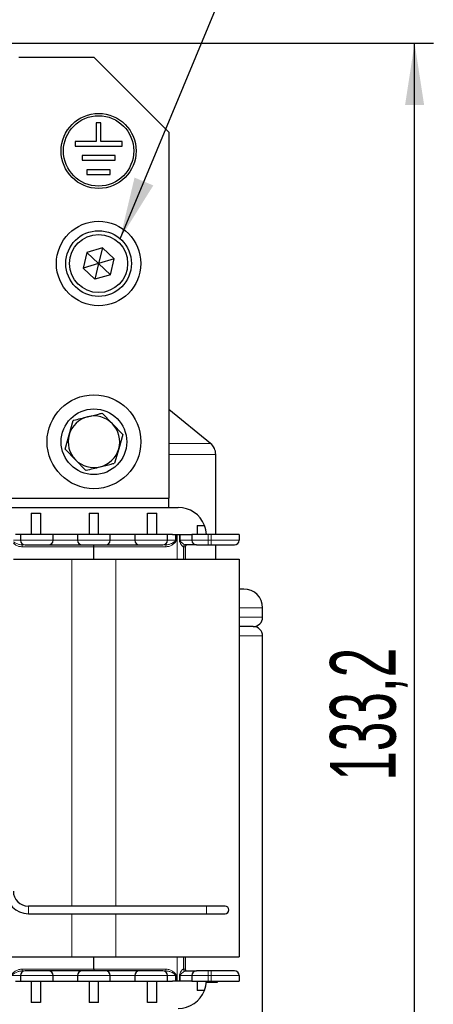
# Model space of a CAD drawing. Header units: millimetres. Extents: x 5 to 418, y 2 to 292.
# Tile 16 of 41: x 116 to 138, y 190 to 243. Entities that reach past the tile are written whole.
import ezdxf

# ---------------------------------------------------------------- set-up
doc = ezdxf.new("R2010")
doc.units = ezdxf.units.MM
doc.layers.add('SLD-0', color=7, linetype='Continuous')
doc.styles.add('SLDTEXTSTYLE0', font='TXT', dxfattribs={"width": 0.605})
doc.dimstyles.new('SLDDIMSTYLE0', dxfattribs={"dimtxt": 3.5, "dimasz": 3.302, "dimexe": 0, "dimexo": 0.0625, "dimgap": 0.875, "dimtad": 1, "dimlfac": 2, "dimrnd": 1e-09, "dimzin": 12, "dimdsep": 46, "dimtxsty": 'SLDTEXTSTYLE0', "dimsah": 1, "dimcen": 0.09, "dimadec": 0, "dimazin": 3, "dimtfac": 1, "dimtofl": 0, "dimtmove": 0, "dimatfit": 3, "dimfxl": 1, "dimfrac": 2, "dimtolj": 1, "dimtzin": 12, "dimarcsym": 0})
doc.dimstyles.new('SLDDIMSTYLE1', dxfattribs={"dimtxt": 0.18, "dimasz": 3.302, "dimexe": 0, "dimexo": 0.0625, "dimgap": 0, "dimtad": 0, "dimtih": 1, "dimtoh": 1, "dimdec": 0, "dimrnd": 1e-09, "dimzin": 0, "dimdsep": 46, "dimtxsty": 'Standard', "dimsah": 1, "dimcen": 0.09, "dimadec": 0, "dimazin": 0, "dimtfac": 3.302, "dimtdec": 0, "dimtofl": 0, "dimtmove": 0, "dimatfit": 3, "dimfxl": 1, "dimfrac": 2, "dimtolj": 1, "dimtzin": 0, "dimarcsym": 0})

# ---------------------------------------------------------------- blocks, each defined once
blk = doc.blocks.new('_D_1')
at = {"layer": 'SLD-0', "color": 7}
for p, q in [((114.137, 241.68), (137.622, 241.68)), ((136.622, 175.08), (136.622, 241.68)), ((128.512, 175.08), (137.622, 175.08))]:
    blk.add_line(p, q, dxfattribs=at)
for points in [[(136.622, 241.68), (136.114, 238.378), (137.13, 238.378)], [(136.622, 175.08), (137.13, 178.382), (136.114, 178.382)]]:
    blk.add_solid(points, dxfattribs=at)
at = {"layer": 'SLD-0', "color": 7, "insert": (132.11, 202.364), "char_height": 3.5, "attachment_point": 1, "rotation": 90, "style": 'SLDTEXTSTYLE0'}
blk.add_mtext('133,2', dxfattribs=at)

msp = doc.modelspace()

# ---------------------------------------------------------------- linework, layer by layer
at = {"color": 7, "linetype": 'Continuous', "lineweight": 25}
for p, q in [((115.512, 240.9298), (119.512, 240.9298)), ((123.512, 236.9298), (119.512, 240.9298)), ((119.887, 237.4298), (119.637, 237.4298)), ((119.637, 237.4298), (119.637, 236.4298)), ((119.887, 236.4298), (119.887, 237.4298)), ((123.512, 236.9298), (123.512, 217.4298)), ((119.637, 236.4298), (118.512, 236.4298)), ((118.512, 236.4298), (118.512, 236.1798)), ((118.512, 236.1798), (121.012, 236.1798)), ((121.012, 236.4298), (119.887, 236.4298)), ((121.012, 236.1798), (121.012, 236.4298)), ((120.637, 235.6798), (118.887, 235.6798)), ((118.887, 235.6798), (118.887, 235.4298)), ((120.637, 235.4298), (120.637, 235.6798)), ((118.887, 235.4298), (120.637, 235.4298)), ((120.387, 234.9298), (119.137, 234.9298)), ((119.137, 234.9298), (119.137, 234.6798)), ((119.137, 234.6798), (120.387, 234.6798)), ((120.387, 234.6798), (120.387, 234.9298)), ((119.1327, 230.5248), (118.9321, 229.6823)), ((119.9627, 230.7723), (119.1327, 230.5248)), ((119.1327, 230.5248), (119.762, 229.9298)), ((119.9627, 230.7723), (119.762, 229.9298)), ((119.9627, 230.7723), (120.5919, 230.1773)), ((119.762, 229.9298), (118.9321, 229.6823)), ((119.762, 229.9298), (119.5614, 229.0873)), ((120.5919, 230.1773), (119.762, 229.9298)), ((119.762, 229.9298), (120.3913, 229.3348)), ((120.3913, 229.3348), (120.5919, 230.1773)), ((119.5614, 229.0873), (118.9321, 229.6823)), ((120.3913, 229.3348), (119.5614, 229.0873)), ((125.7352, 220.3394), (123.512, 222.1476)), ((118.1897, 220.8067), (118.4073, 221.5702)), ((120.4996, 221.3865), (119.9473, 221.9567)), ((121.052, 220.8163), (120.4996, 221.3865)), ((117.9721, 220.0433), (118.1897, 220.8067)), ((121.052, 220.8163), (120.8343, 220.0529)), ((117.9721, 220.0433), (118.5244, 219.4731)), ((120.8343, 220.0529), (120.6167, 219.2894)), ((118.5244, 219.4731), (119.0768, 218.9029)), ((126.012, 215.4798), (126.012, 219.7575)), ((113.437, 217.4298), (123.512, 217.4298)), ((123.512, 216.9298), (123.512, 217.4298)), ((115.0112, 216.9298), (124.0128, 216.9298)), ((116.162, 216.6221), (116.162, 215.4798)), ((116.162, 216.6221), (116.662, 216.6221)), ((116.662, 216.6221), (116.662, 215.4798)), ((119.262, 216.6221), (119.762, 216.6221)), ((119.262, 216.6221), (119.262, 215.4798)), ((119.762, 215.4798), (119.762, 216.6221)), ((122.362, 216.6221), (122.862, 216.6221)), ((122.362, 215.4798), (122.362, 216.6221)), ((122.862, 215.4798), (122.862, 216.6221)), ((125.012, 215.9759), (125.012, 215.4798)), ((125.012, 215.9759), (125.4099, 215.9759)), ((115.587, 215.4798), (115.3203, 215.4798)), ((115.587, 215.4798), (115.587, 215.1798)), ((117.337, 215.4798), (115.587, 215.4798)), ((117.337, 215.1798), (117.337, 215.4798)), ((118.637, 215.4798), (117.337, 215.4798)), ((118.637, 215.4798), (118.637, 215.1798)), ((120.387, 215.4798), (118.637, 215.4798)), ((120.387, 215.1798), (120.387, 215.4798)), ((121.687, 215.4798), (120.387, 215.4798)), ((121.687, 215.4798), (121.687, 215.1798)), ((123.437, 215.4798), (121.687, 215.4798)), ((123.437, 215.1798), (123.437, 215.4798)), ((123.7038, 215.4798), (123.437, 215.4798)), ((123.7038, 215.4798), (124.4703, 215.4798)), ((124.4703, 215.4798), (124.737, 215.4798)), ((124.737, 215.4798), (124.737, 215.1798)), ((125.612, 215.4798), (124.737, 215.4798)), ((125.762, 215.4798), (125.612, 215.4798)), ((127.262, 215.4798), (125.762, 215.4798)), ((127.262, 215.4798), (127.262, 215.1798)), ((119.512, 214.8298), (119.512, 214.9298)), ((119.512, 214.1798), (119.512, 214.8298)), ((124.387, 214.8298), (124.387, 214.1798)), ((125.612, 214.9298), (125.762, 214.9298)), ((126.012, 214.1798), (126.012, 214.9298)), ((115.212, 214.1798), (118.337, 214.1798)), ((118.337, 214.1798), (120.687, 214.1798)), ((120.687, 214.1798), (127.262, 214.1798)), ((127.262, 214.1798), (127.262, 192.9798)), ((127.512, 212.5798), (127.262, 212.5798)), ((128.512, 211.0798), (128.512, 211.5798)), ((128.012, 210.5798), (127.262, 210.5798)), ((128.512, 184.0798), (128.512, 210.0798)), ((125.512, 195.6798), (116.012, 195.6798)), ((116.012, 195.2798), (125.512, 195.2798)), ((126.512, 195.6798), (125.512, 195.6798)), ((125.512, 195.2798), (126.512, 195.2798)), ((111.762, 192.9798), (118.337, 192.9798)), ((118.337, 192.9798), (120.687, 192.9798)), ((119.512, 192.3298), (119.512, 192.9798)), ((120.687, 192.9798), (127.262, 192.9798)), ((124.387, 192.9798), (124.387, 192.3298)), ((119.512, 192.3298), (119.512, 192.2298)), ((125.762, 192.2298), (125.612, 192.2298)), ((115.3203, 191.6798), (115.587, 191.6798)), ((115.587, 191.9798), (115.587, 191.6798)), ((115.587, 191.6798), (117.337, 191.6798)), ((116.162, 191.6798), (116.162, 190.5375)), ((116.662, 191.6798), (116.662, 190.5375)), ((117.337, 191.6798), (117.337, 191.9798)), ((117.337, 191.6798), (118.637, 191.6798)), ((118.637, 191.9798), (118.637, 191.6798)), ((118.637, 191.6798), (120.387, 191.6798)), ((119.262, 191.6798), (119.262, 190.5375)), ((119.762, 190.5375), (119.762, 191.6798)), ((120.387, 191.6798), (120.387, 191.9798)), ((120.387, 191.6798), (121.687, 191.6798)), ((121.687, 191.9798), (121.687, 191.6798)), ((121.687, 191.6798), (123.437, 191.6798)), ((122.362, 190.5375), (122.362, 191.6798)), ((122.862, 190.5375), (122.862, 191.6798)), ((123.437, 191.6798), (123.437, 191.9798)), ((123.437, 191.6798), (123.7038, 191.6798)), ((124.4703, 191.6798), (123.7038, 191.6798)), ((124.737, 191.6798), (124.4703, 191.6798)), ((124.737, 191.9798), (124.737, 191.6798)), ((124.737, 191.6798), (125.612, 191.6798)), ((125.012, 191.6798), (125.012, 191.1836)), ((125.5095, 191.6298), (126.112, 191.6298)), ((125.612, 191.6798), (125.762, 191.6798)), ((125.762, 191.6798), (127.262, 191.6798)), ((126.112, 191.6298), (126.112, 191.6798)), ((127.262, 191.9798), (127.262, 191.6798)), ((125.4099, 191.1836), (125.012, 191.1836)), ((116.662, 190.5375), (116.162, 190.5375)), ((119.762, 190.5375), (119.262, 190.5375)), ((122.862, 190.5375), (122.362, 190.5375))]:
    msp.add_line(p, q, dxfattribs=at)
at = {"color": 7, "linetype": 'Continuous', "lineweight": 18}
for p, q in [((125.7352, 220.3394), (123.512, 220.3394)), ((126.012, 219.7575), (123.512, 219.7575)), ((115.587, 215.1798), (115.212, 215.1798)), ((115.587, 215.1798), (117.337, 215.1798)), ((118.637, 215.1798), (117.337, 215.1798)), ((118.637, 215.1798), (120.387, 215.1798)), ((121.687, 215.1798), (120.387, 215.1798)), ((121.687, 215.1798), (123.437, 215.1798)), ((123.8681, 215.1798), (123.437, 215.1798)), ((123.8681, 215.1798), (123.8681, 215.4798)), ((123.8681, 215.1798), (123.8997, 215.1798)), ((123.8997, 215.1798), (123.8997, 215.4798)), ((123.9519, 215.4798), (123.9519, 214.1798)), ((124.0716, 215.1798), (124.0716, 215.4798)), ((124.1117, 215.1798), (124.0716, 215.1798)), ((124.1117, 215.1798), (124.1117, 215.4798)), ((124.737, 215.1798), (124.1117, 215.1798)), ((124.737, 215.1798), (125.612, 215.1798)), ((125.612, 215.1798), (125.612, 215.4798)), ((125.612, 214.9298), (125.612, 215.1798)), ((125.612, 215.1798), (125.762, 215.1798)), ((125.762, 215.1798), (125.762, 215.4798)), ((125.762, 214.9298), (125.762, 215.1798)), ((125.762, 215.1798), (127.262, 215.1798)), ((115.6834, 214.8298), (119.512, 214.8298)), ((119.512, 214.8298), (123.3406, 214.8298)), ((124.2944, 214.8298), (124.2824, 214.8298)), ((124.2944, 214.1798), (124.2944, 214.8298)), ((124.387, 214.8298), (124.2944, 214.8298)), ((118.337, 214.1798), (118.337, 195.6798)), ((120.687, 214.1798), (120.687, 195.6798)), ((128.512, 211.5798), (127.262, 211.5798)), ((128.512, 211.0798), (127.262, 211.0798)), ((128.512, 210.0798), (127.262, 210.0798)), ((116.012, 195.4798), (116.012, 195.6798)), ((116.012, 195.2798), (116.012, 195.4798)), ((118.337, 195.2798), (118.337, 192.9798)), ((120.687, 195.2798), (120.687, 192.9798)), ((125.512, 195.4798), (125.512, 195.6798)), ((125.512, 195.2798), (125.512, 195.4798)), ((123.9519, 192.9798), (123.9519, 191.6798)), ((124.2944, 192.3298), (124.2944, 192.9798)), ((115.6834, 192.3298), (119.512, 192.3298)), ((123.3406, 192.3298), (119.512, 192.3298)), ((124.2824, 192.3298), (124.2944, 192.3298)), ((124.2944, 192.3298), (124.387, 192.3298)), ((125.612, 192.2298), (125.612, 191.9798)), ((125.762, 192.2298), (125.762, 191.9798)), ((115.1559, 191.9798), (115.587, 191.9798)), ((117.337, 191.9798), (115.587, 191.9798)), ((117.337, 191.9798), (118.637, 191.9798)), ((120.387, 191.9798), (118.637, 191.9798)), ((120.387, 191.9798), (121.687, 191.9798)), ((123.437, 191.9798), (121.687, 191.9798)), ((123.437, 191.9798), (123.8681, 191.9798)), ((123.8681, 191.9798), (123.8681, 191.6798)), ((123.8997, 191.9798), (123.8681, 191.9798)), ((123.8997, 191.6798), (123.8997, 191.9798)), ((124.0716, 191.6798), (124.0716, 191.9798)), ((124.0716, 191.9798), (124.1117, 191.9798)), ((124.1117, 191.9798), (124.737, 191.9798)), ((124.1117, 191.9798), (124.1117, 191.6798)), ((125.612, 191.9798), (124.737, 191.9798)), ((125.762, 191.9798), (125.612, 191.9798)), ((125.612, 191.9798), (125.612, 191.6798)), ((127.262, 191.9798), (125.762, 191.9798)), ((125.762, 191.9798), (125.762, 191.6798))]:
    msp.add_line(p, q, dxfattribs=at)
at = {"color": 7, "linetype": 'Continuous', "lineweight": 25}
for centre, radius in [((119.762, 235.9298), 2), ((119.762, 235.9298), 1.875), ((119.762, 229.9298), 2.25), ((119.762, 229.9298), 1.75), ((119.762, 229.9298), 1.55), ((119.512, 220.4298), 2.5), ((119.512, 220.4298), 1.75)]:
    msp.add_circle(centre, radius, dxfattribs=at)
for centre, radius, start, end in [((119.512, 220.4298), 1.375, 104.08967, 164.08967), ((119.512, 220.4298), 1.375, 44.08967, 104.08967), ((119.512, 220.4298), 1.375, 344.08967, 44.08967), ((119.512, 220.4298), 1.375, 164.08967, 224.08967), ((119.512, 220.4298), 1.375, 284.08967, 344.08967), ((125.262, 219.7575), 0.75, 0, 50.87833), ((119.512, 220.4298), 1.375, 224.08967, 284.08967), ((124.0128, 215.4298), 1.5, 21.35236, 90), ((124.0128, 215.4298), 1.5, 1.91021, 21.35236), ((115.837, 215.1798), 0.25, 180, 270), ((117.087, 215.1798), 0.25, 270, 0), ((118.887, 215.1798), 0.25, 180, 270), ((120.137, 215.1798), 0.25, 270, 0), ((121.937, 215.1798), 0.25, 180, 270), ((123.187, 215.1798), 0.25, 270, 0), ((124.987, 215.1798), 0.25, 180, 270), ((127.012, 215.1798), 0.25, 270, 0), ((124.487, 214.8298), 0.1, 90, 180), ((127.512, 211.5798), 1, 0, 90), ((128.012, 211.0798), 0.5, 270, 0), ((128.012, 210.0798), 0.5, 0, 90), ((116.012, 196.4798), 1.2, 180, 270), ((116.012, 196.4798), 0.8, 180, 270), ((126.512, 195.4798), 0.2, 0, 90), ((126.512, 195.4798), 0.2, 270, 0), ((115.837, 191.9798), 0.25, 90, 180), ((117.087, 191.9798), 0.25, 0, 90), ((118.887, 191.9798), 0.25, 90, 180), ((120.137, 191.9798), 0.25, 0, 90), ((121.937, 191.9798), 0.25, 90, 180), ((123.187, 191.9798), 0.25, 0, 90), ((124.487, 192.3298), 0.1, 180, 270), ((124.987, 191.9798), 0.25, 90, 180), ((127.012, 191.9798), 0.25, 0, 90), ((124.0128, 191.7298), 1.5, 338.64764, 358.08979), ((124.0128, 191.7298), 1.5, 270, 338.64764)]:
    msp.add_arc(centre, radius, start, end, dxfattribs=at)
at = {"color": 7, "linetype": 'Continuous', "lineweight": 18}
for centre, radius, start, end in [((114.5003, 214.8548), 1.1834, 358.79001, 3.6343), ((124.5237, 214.8548), 1.1834, 176.3657, 181.20999), ((124.3807, 214.8315), 0.0983, 91.02968, 180.99394), ((124.3944, 214.8298), 0.1, 90.00812, 180.00812), ((114.5003, 192.3048), 1.1834, 356.3657, 1.20999), ((124.5237, 192.3048), 1.1834, 178.79001, 183.6343), ((124.3807, 192.3281), 0.0983, 179.00606, 268.97032), ((124.3944, 192.3298), 0.1, 179.99188, 269.99188)]:
    msp.add_arc(centre, radius, start, end, dxfattribs=at)
at = {"color": 7, "linetype": 'Continuous', "lineweight": 25}
for points, knots in [([(118.4073, 221.5702), (118.4152, 221.5722), (118.669, 221.6358), (118.9271, 221.7006), (119.1773, 221.7634)], [0, 0, 0, 0, 0.0310695, 1, 1, 1, 1]), ([(119.1773, 221.7634), (119.372, 221.8123), (119.6304, 221.8771), (119.8847, 221.941), (119.9473, 221.9567)], [0, 0, 0, 0, 0.75395418, 1, 1, 1, 1]), ([(119.0768, 218.9029), (119.0847, 218.9049), (119.3384, 218.9686), (119.5966, 219.0334), (119.8467, 219.0962)], [0, 0, 0, 0, 0.0310695, 1, 1, 1, 1]), ([(119.8467, 219.0962), (120.0415, 219.145), (120.2998, 219.2099), (120.5541, 219.2737), (120.6167, 219.2894)], [0, 0, 0, 0, 0.7539542, 1, 1, 1, 1]), ([(115.837, 214.9298), (115.8454, 214.9298), (115.8584, 214.9298), (115.9362, 214.9298), (116.017, 214.9298), (116.1164, 214.9298), (116.2621, 214.9298), (116.462, 214.9298), (116.662, 214.9298), (116.8077, 214.9298), (116.9071, 214.9298), (116.9879, 214.9298), (117.0657, 214.9298), (117.0786, 214.9298), (117.087, 214.9298)], [0, 0, 0, 0, 0.1197215, 0.1849292, 0.2500001, 0.3152078, 0.3802785, 0.5, 0.6197215, 0.6849292, 0.7500001, 0.8152078, 0.8802785, 1, 1, 1, 1]), ([(117.087, 214.9298), (117.0991, 214.9298), (117.1178, 214.9298), (117.2298, 214.9298), (117.3462, 214.9298), (117.4894, 214.9298), (117.6991, 214.9298), (117.987, 214.9298), (118.275, 214.9298), (118.4847, 214.9298), (118.628, 214.9298), (118.7442, 214.9298), (118.8563, 214.9298), (118.8749, 214.9298), (118.887, 214.9298)], [0, 0, 0, 0, 0.1197215, 0.1849083, 0.25, 0.3151868, 0.3802785, 0.5, 0.6197215, 0.6849083, 0.75, 0.8151868, 0.8802785, 1, 1, 1, 1]), ([(118.887, 214.9298), (118.8954, 214.9298), (118.9084, 214.9298), (118.9862, 214.9298), (119.067, 214.9298), (119.1664, 214.9298), (119.3121, 214.9298), (119.512, 214.9298), (119.712, 214.9298), (119.8577, 214.9298), (119.9571, 214.9298), (120.0379, 214.9298), (120.1157, 214.9298), (120.1286, 214.9298), (120.137, 214.9298)], [0, 0, 0, 0, 0.1197215, 0.1849292, 0.2500001, 0.3152078, 0.3802785, 0.5, 0.6197215, 0.6849292, 0.7500001, 0.8152078, 0.8802785, 1, 1, 1, 1]), ([(120.137, 214.9298), (120.1491, 214.9298), (120.1678, 214.9298), (120.2798, 214.9298), (120.3962, 214.9298), (120.5394, 214.9298), (120.7491, 214.9298), (121.037, 214.9298), (121.325, 214.9298), (121.5347, 214.9298), (121.678, 214.9298), (121.7942, 214.9298), (121.9063, 214.9298), (121.9249, 214.9298), (121.937, 214.9298)], [0, 0, 0, 0, 0.1197215, 0.1849083, 0.25, 0.3151868, 0.3802785, 0.5, 0.6197215, 0.6849083, 0.75, 0.8151868, 0.8802785, 1, 1, 1, 1]), ([(121.937, 214.9298), (121.9454, 214.9298), (121.9584, 214.9298), (122.0362, 214.9298), (122.117, 214.9298), (122.2164, 214.9298), (122.3621, 214.9298), (122.562, 214.9298), (122.762, 214.9298), (122.9077, 214.9298), (123.0071, 214.9298), (123.0879, 214.9298), (123.1657, 214.9298), (123.1786, 214.9298), (123.187, 214.9298)], [0, 0, 0, 0, 0.1197215, 0.1849292, 0.2500001, 0.3152078, 0.3802785, 0.5, 0.6197215, 0.6849292, 0.7500001, 0.8152078, 0.8802785, 1, 1, 1, 1]), ([(124.987, 214.9298), (124.979, 214.9298), (124.9627, 214.9298), (124.8304, 214.9298), (124.633, 214.9298), (124.4622, 214.9298), (124.3789, 214.9298)], [0, 0, 0, 0, 0.243891, 0.5, 0.756109, 1, 1, 1, 1]), ([(124.987, 214.9298), (124.9954, 214.9298), (125.0084, 214.9298), (125.0862, 214.9298), (125.167, 214.9298), (125.2664, 214.9298), (125.4121, 214.9298), (125.5334, 214.9298), (125.612, 214.9298)], [0, 0, 0, 0, 0.2394429, 0.3698585, 0.5000001, 0.6304155, 0.7605571, 1, 1, 1, 1]), ([(125.762, 214.9298), (125.9192, 214.9298), (126.162, 214.9298), (126.4533, 214.9298), (126.6522, 214.9298), (126.8137, 214.9298), (126.9693, 214.9298), (126.9952, 214.9298), (127.012, 214.9298)], [0, 0, 0, 0, 0.2394429, 0.36979, 0.5000001, 0.630347, 0.7605571, 1, 1, 1, 1]), ([(117.087, 192.2298), (117.0786, 192.2298), (117.0656, 192.2298), (116.9878, 192.2298), (116.907, 192.2298), (116.8076, 192.2298), (116.6619, 192.2298), (116.462, 192.2298), (116.262, 192.2298), (116.1164, 192.2298), (116.0169, 192.2298), (115.9362, 192.2298), (115.8584, 192.2298), (115.8454, 192.2298), (115.837, 192.2298)], [0, 0, 0, 0, 0.1197215, 0.1849292, 0.2500001, 0.3152078, 0.3802785, 0.5, 0.6197215, 0.6849292, 0.7500001, 0.8152078, 0.8802785, 1, 1, 1, 1]), ([(118.887, 192.2298), (118.8749, 192.2298), (118.8562, 192.2298), (118.7442, 192.2298), (118.6278, 192.2298), (118.4846, 192.2298), (118.2749, 192.2298), (117.987, 192.2298), (117.699, 192.2298), (117.4893, 192.2298), (117.3461, 192.2298), (117.2298, 192.2298), (117.1178, 192.2298), (117.0991, 192.2298), (117.087, 192.2298)], [0, 0, 0, 0, 0.1197215, 0.1849083, 0.25, 0.3151868, 0.3802785, 0.5, 0.6197215, 0.6849083, 0.75, 0.8151868, 0.8802785, 1, 1, 1, 1]), ([(120.137, 192.2298), (120.1286, 192.2298), (120.1156, 192.2298), (120.0378, 192.2298), (119.957, 192.2298), (119.8576, 192.2298), (119.7119, 192.2298), (119.512, 192.2298), (119.312, 192.2298), (119.1664, 192.2298), (119.0669, 192.2298), (118.9862, 192.2298), (118.9084, 192.2298), (118.8954, 192.2298), (118.887, 192.2298)], [0, 0, 0, 0, 0.1197215, 0.1849292, 0.2500001, 0.3152078, 0.3802785, 0.5, 0.6197215, 0.6849292, 0.7500001, 0.8152078, 0.8802785, 1, 1, 1, 1]), ([(121.937, 192.2298), (121.9249, 192.2298), (121.9062, 192.2298), (121.7942, 192.2298), (121.6778, 192.2298), (121.5346, 192.2298), (121.3249, 192.2298), (121.037, 192.2298), (120.749, 192.2298), (120.5393, 192.2298), (120.3961, 192.2298), (120.2798, 192.2298), (120.1678, 192.2298), (120.1491, 192.2298), (120.137, 192.2298)], [0, 0, 0, 0, 0.1197215, 0.1849083, 0.25, 0.3151868, 0.3802785, 0.5, 0.6197215, 0.6849083, 0.75, 0.8151868, 0.8802785, 1, 1, 1, 1]), ([(123.187, 192.2298), (123.1786, 192.2298), (123.1656, 192.2298), (123.0878, 192.2298), (123.007, 192.2298), (122.9076, 192.2298), (122.7619, 192.2298), (122.562, 192.2298), (122.362, 192.2298), (122.2164, 192.2298), (122.1169, 192.2298), (122.0362, 192.2298), (121.9584, 192.2298), (121.9454, 192.2298), (121.937, 192.2298)], [0, 0, 0, 0, 0.1197215, 0.1849292, 0.2500001, 0.3152078, 0.3802785, 0.5, 0.6197215, 0.6849292, 0.7500001, 0.8152078, 0.8802785, 1, 1, 1, 1]), ([(124.3789, 192.2298), (124.4622, 192.2298), (124.633, 192.2298), (124.8304, 192.2298), (124.9627, 192.2298), (124.979, 192.2298), (124.987, 192.2298)], [0, 0, 0, 0, 0.243891, 0.5, 0.756109, 1, 1, 1, 1]), ([(125.612, 192.2298), (125.5334, 192.2298), (125.412, 192.2298), (125.2664, 192.2298), (125.1669, 192.2298), (125.0862, 192.2298), (125.0084, 192.2298), (124.9954, 192.2298), (124.987, 192.2298)], [0, 0, 0, 0, 0.2394429, 0.3698585, 0.5000001, 0.6304155, 0.7605571, 1, 1, 1, 1]), ([(127.012, 192.2298), (126.9952, 192.2298), (126.9693, 192.2298), (126.8136, 192.2298), (126.6521, 192.2298), (126.4532, 192.2298), (126.1619, 192.2298), (125.9192, 192.2298), (125.762, 192.2298)], [0, 0, 0, 0, 0.2394429, 0.36979, 0.5000001, 0.630347, 0.7605571, 1, 1, 1, 1])]:
    msp.add_open_spline(points, degree=3, knots=knots, dxfattribs=at)
at = {"color": 7, "linetype": 'Continuous', "lineweight": 18}
for points, knots in [([(123.8997, 215.1798), (123.8985, 215.1682), (123.896, 215.1434), (123.8697, 215.09), (123.7987, 215.0108), (123.6761, 214.9227), (123.5158, 214.8467), (123.399, 214.8354), (123.3406, 214.8298)], [0, 0, 0, 0, 0.04946264, 0.1060609, 0.25109247, 0.50075919, 0.75023771, 1, 1, 1, 1]), ([(123.3428, 214.9298), (123.39, 214.9338), (123.4905, 214.9423), (123.6089, 214.9876), (123.6952, 215.0284), (123.7368, 215.0515), (123.7585, 215.0644), (123.787, 215.0819), (123.8229, 215.1064), (123.8548, 215.1404), (123.8665, 215.1638), (123.8676, 215.1747), (123.8681, 215.1798)], [0, 0, 0, 0, 0.2345564, 0.4992791, 0.6244042, 0.7089377, 0.734517, 0.7491945, 0.8743866, 0.9470752, 0.9753407, 1, 1, 1, 1]), ([(124.2824, 214.8298), (124.2764, 214.8313), (124.2644, 214.8343), (124.2357, 214.8592), (124.2018, 214.8981), (124.1555, 214.9627), (124.1114, 215.0385), (124.0778, 215.1173), (124.0735, 215.1603), (124.0716, 215.1798)], [0, 0, 0, 0, 0.1112915, 0.2274551, 0.3552942, 0.4999742, 0.7494139, 0.886356, 1, 1, 1, 1]), ([(124.1117, 215.1798), (124.1128, 215.1712), (124.1153, 215.1522), (124.1555, 215.0869), (124.2375, 215.0212), (124.3179, 214.9597), (124.3612, 214.9337), (124.373, 214.9311), (124.3789, 214.9298)], [0, 0, 0, 0, 0.056325, 0.1255819, 0.5001702, 0.7492568, 0.873785, 1, 1, 1, 1]), ([(115.212, 215.1049), (115.27, 215.0673), (115.3732, 215.0005), (115.5338, 214.9428), (115.6341, 214.9339), (115.6813, 214.9298)], [0, 0, 0, 0, 0.4054217, 0.7206569, 1, 1, 1, 1]), ([(115.6834, 214.8298), (115.6251, 214.8356), (115.5087, 214.8471), (115.3471, 214.9207), (115.257, 214.9937), (115.212, 215.0302)], [0, 0, 0, 0, 0.3346047, 0.6681957, 1, 1, 1, 1]), ([(115.6834, 192.3298), (115.625, 192.3242), (115.5082, 192.3129), (115.3479, 192.2369), (115.2253, 192.1488), (115.1543, 192.0696), (115.128, 192.0161), (115.1255, 191.9914), (115.1243, 191.9798)], [0, 0, 0, 0, 0.2497623, 0.4992408, 0.7489075, 0.8939391, 0.9505374, 1, 1, 1, 1]), ([(115.6813, 192.2298), (115.6341, 192.2258), (115.5336, 192.2173), (115.4151, 192.172), (115.3289, 192.1312), (115.2872, 192.1081), (115.2655, 192.0952), (115.237, 192.0776), (115.2011, 192.0532), (115.1692, 192.0192), (115.1575, 191.9957), (115.1564, 191.9849), (115.1559, 191.9798)], [0, 0, 0, 0, 0.2345564, 0.4992791, 0.6244042, 0.7089377, 0.734517, 0.7491945, 0.8743866, 0.9470752, 0.9753407, 1, 1, 1, 1]), ([(123.3406, 192.3298), (123.399, 192.3242), (123.5157, 192.3129), (123.676, 192.237), (123.7987, 192.1489), (123.8697, 192.0695), (123.896, 192.0161), (123.8985, 191.9913), (123.8997, 191.9798)], [0, 0, 0, 0, 0.2497556, 0.4987547, 0.7490642, 0.8940923, 0.9506381, 1, 1, 1, 1]), ([(123.8681, 191.9798), (123.8676, 191.9849), (123.8665, 191.9957), (123.8549, 192.0192), (123.7871, 192.09), (123.6546, 192.153), (123.4907, 192.2175), (123.3901, 192.2259), (123.3428, 192.2298)], [0, 0, 0, 0, 0.0246767, 0.0529665, 0.1257263, 0.500176, 0.7651741, 1, 1, 1, 1]), ([(124.0716, 191.9798), (124.0735, 191.9993), (124.0778, 192.0423), (124.1114, 192.1211), (124.1554, 192.1968), (124.2018, 192.2615), (124.2357, 192.3004), (124.2643, 192.3252), (124.2764, 192.3283), (124.2824, 192.3298)], [0, 0, 0, 0, 0.1136024, 0.2505208, 0.4998965, 0.6446078, 0.7724756, 0.8886701, 1, 1, 1, 1]), ([(124.3789, 192.2298), (124.373, 192.2285), (124.3612, 192.2259), (124.318, 192.1999), (124.2502, 192.1491), (124.1802, 192.0894), (124.1354, 192.0404), (124.1153, 192.0074), (124.1128, 191.9883), (124.1117, 191.9798)], [0, 0, 0, 0, 0.12592467, 0.25020543, 0.49905942, 0.74914841, 0.874533, 0.94371556, 1, 1, 1, 1])]:
    msp.add_open_spline(points, degree=3, knots=knots, dxfattribs=at)

# ---------------------------------------------------------------- dimensions: what is measured, and where the dimension line sits
at = {"layer": 'SLD-0', "color": 7}
dim = msp.add_linear_dim(base=(136.6217, 241.6798), p1=(128.512, 175.0798), p2=(114.137, 241.6798), angle=90, dimstyle='SLDDIMSTYLE0', dxfattribs=at)
dim.commit()
dim.dimension.update_dxf_attribs({"geometry": '_D_1', "text_midpoint": (136.6217, 208.3798), "dimtype": 160})

# ---------------------------------------------------------------- leaders
at = {"layer": 'SLD-0'}
msp.add_leader([(120.9081, 231.2523), (126.7312, 245.2154)], dimstyle='SLDDIMSTYLE1', dxfattribs=at)

doc.saveas('drawing.dxf')
